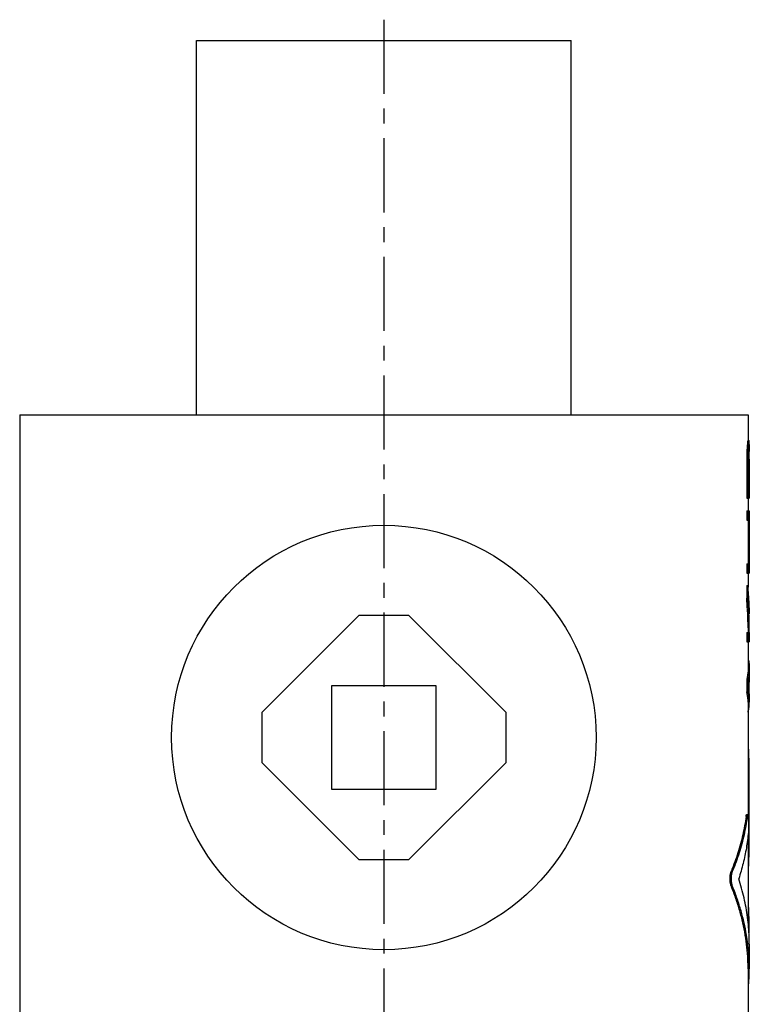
# Model space of a CAD drawing. Header units: millimetres. Extents: x 309 to 494, y 52 to 496.
# Tile 64 of 64: x 314 to 489, y 259 to 496. Entities that reach past the tile are written whole.
import ezdxf

# ---------------------------------------------------------------- set-up
doc = ezdxf.new("R2010")
doc.units = ezdxf.units.MM
doc.header["$LTSCALE"] = 47.498
doc.linetypes.add('CENTER', pattern=[0.6, 0.375, -0.075, 0.075, -0.075])
doc.layers.get('0').update_dxf_attribs({"linetype": 'CONTINUOUS'})
doc.layers.add('DEFAULT_1', color=7, linetype='CENTER')

msp = doc.modelspace()

# ---------------------------------------------------------------- linework, layer by layer
at = {"color": 7, "linetype": 'CONTINUOUS'}
for p, q in [((356.35, 400.81), (356.35, 490.81)), ((356.35, 490.81), (446.35, 490.81)), ((446.35, 400.81), (446.35, 490.81)), ((313.85, 400.81), (313.85, 245.81)), ((313.85, 400.81), (488.85, 400.81)), ((488.85, 400.81), (488.85, 394.68)), ((488.64, 393.18), (488.94, 393.18)), ((488.73, 394.31), (489.03, 394.31)), ((488.78, 394.68), (489.13, 394.68)), ((489.15, 393.75), (489.15, 392.06)), ((488.55, 391.68), (488.85, 391.68)), ((488.99, 391.31), (489.15, 391.31)), ((489.03, 392.06), (489.14, 392.06)), ((489.12, 392.43), (489.08, 392.43)), ((488.52, 389.81), (488.52, 380.81)), ((488.52, 389.81), (488.82, 389.81)), ((488.82, 389.81), (488.82, 380.81)), ((488.96, 390.18), (488.96, 383.06)), ((488.96, 390.18), (489.15, 390.18)), ((489.15, 390.2), (489.15, 380.81)), ((489.15, 383.06), (488.96, 383.06)), ((488.52, 380.81), (489.15, 380.81)), ((488.85, 380.81), (488.85, 377.81)), ((488.52, 377.81), (488.52, 375.56)), ((488.52, 377.81), (489.15, 377.81)), ((488.82, 377.81), (488.82, 375.56)), ((489.15, 377.81), (489.15, 362.81)), ((488.52, 375.56), (489.15, 375.56)), ((488.85, 375.56), (488.85, 365.06)), ((488.52, 365.06), (488.52, 362.81)), ((488.52, 365.06), (489.15, 365.06)), ((488.82, 365.06), (488.82, 362.81)), ((488.52, 362.81), (489.15, 362.81)), ((488.85, 362.81), (488.85, 359.42)), ((488.52, 359.81), (488.52, 356.81)), ((488.52, 359.81), (488.82, 359.81)), ((488.82, 359.81), (488.82, 356.81)), ((488.52, 356.81), (488.82, 356.81)), ((395.35, 352.66), (372, 329.31)), ((407.35, 352.66), (395.35, 352.66)), ((430.71, 329.31), (407.35, 352.66)), ((489.15, 353.29), (489.15, 353.06)), ((488.52, 348.56), (489.15, 348.56)), ((488.52, 348.56), (488.52, 346.31)), ((488.82, 348.56), (488.82, 346.31)), ((488.85, 349.66), (488.85, 348.56)), ((489.15, 348.56), (489.15, 346.31)), ((488.52, 346.31), (489.15, 346.31)), ((488.85, 346.31), (488.85, 339.85)), ((489.15, 339.85), (489.15, 337.8)), ((488.52, 337.31), (488.82, 337.31)), ((488.52, 337.31), (488.52, 334.31)), ((488.82, 337.31), (488.82, 334.31)), ((489.05, 336.43), (489.05, 335.18)), ((388.85, 310.81), (388.85, 335.81)), ((388.85, 335.81), (413.85, 335.81)), ((413.85, 335.81), (413.85, 310.81)), ((488.52, 334.31), (488.82, 334.31)), ((489.15, 333.81), (489.15, 331.76)), ((488.85, 331.76), (488.85, 304.79)), ((372, 329.31), (372, 317.31)), ((430.71, 317.31), (430.71, 329.31)), ((488.85, 320.68), (488.93, 320.68)), ((372, 317.31), (395.35, 293.95)), ((407.35, 293.95), (430.71, 317.31)), ((488.85, 318.31), (489.07, 318.31)), ((489.07, 318.31), (489.07, 294.53)), ((413.85, 310.81), (388.85, 310.81)), ((488.38, 304.31), (488.68, 304.31)), ((488.52, 304.79), (488.82, 304.79)), ((488.85, 299.78), (488.85, 278.99)), ((395.35, 293.95), (407.35, 293.95)), ((488.85, 294.53), (489.07, 294.53)), ((484.84, 291.27), (485.14, 291.27)), ((488.85, 292.15), (488.93, 292.15)), ((484.84, 287.47), (485.15, 287.47)), ((488.85, 282.65), (488.93, 282.65)), ((488.85, 280.27), (489.07, 280.27)), ((489.07, 280.27), (489.07, 276.38)), ((489.15, 273.62), (489.15, 267.68)), ((488.85, 267.7), (488.85, 245.81)), ((488.85, 264.1), (489.02, 264.1)), ((488.85, 263.63), (488.93, 263.63))]:
    msp.add_line(p, q, dxfattribs=at)
msp.add_circle((401.35, 323.31), 51, dxfattribs=at)
for points, start_tangent, end_tangent in [([(488.64, 393.18), (488.61, 392.68), (488.58, 392.18), (488.55, 391.68)], (-0.080117, -1.500427), (-0.095098, -1.499552)), ([(488.73, 394.31), (488.7, 393.93), (488.67, 393.56), (488.64, 393.18)], (-0.080121, -1.126049), (-0.106683, -1.123843)), ([(488.78, 394.68), (488.77, 394.56), (488.75, 394.43), (488.73, 394.31)], (-0.045085, -0.375984), (-0.059861, -0.373917)), ([(488.94, 393.18), (488.91, 392.68), (488.88, 392.18), (488.85, 391.68)], (-0.080186, -1.500426), (-0.095115, -1.499554)), ([(489.03, 394.31), (489, 393.93), (488.97, 393.56), (488.94, 393.18)], (-0.080304, -1.126047), (-0.106775, -1.123846)), ([(489.08, 394.68), (489.07, 394.56), (489.05, 394.43), (489.03, 394.31)], (-0.045274, -0.375984), (-0.059998, -0.373917)), ([(489.15, 394.31), (489.14, 394.43), (489.14, 394.56), (489.13, 394.68)], (-0.010001, 0.375298), (-0.025061, 0.374594)), ([(489.15, 393.75), (489.15, 393.93), (489.15, 394.31)], (0, 0.557162), (-0.006598, 0.557122)), ([(488.55, 391.68), (488.54, 391.06), (488.53, 390.43), (488.52, 389.81)], (-0.031709, -1.875011), (-0.033379, -1.874983)), ([(488.85, 391.68), (488.84, 391.06), (488.83, 390.43), (488.82, 389.81)], (-0.031715, -1.875011), (-0.033379, -1.874983)), ([(488.99, 391.31), (488.98, 390.93), (488.97, 390.56), (488.96, 390.18)], (-0.023391, -1.125018), (-0.025056, -1.124982)), ([(489.03, 392.06), (489.02, 391.81), (489, 391.56), (488.99, 391.31)], (-0.040125, -0.750189), (-0.046768, -0.749804)), ([(489.08, 392.43), (489.07, 392.31), (489.05, 392.18), (489.03, 392.06)], (-0.045274, -0.375984), (-0.059998, -0.373917)), ([(489.13, 392.26), (489.13, 392.31), (489.12, 392.43)], (-0.010414, 0.166813), (-0.013377, 0.166601)), ([(489.14, 392.22), (489.13, 392.26)], (-0.002415, 0.041672), (-0.002601, 0.041661)), ([(489.14, 392.14), (489.14, 392.18), (489.14, 392.22)], (-0.004085, 0.083339), (-0.004828, 0.083299)), ([(489.14, 392.06), (489.14, 392.14)], (-0.003339, 0.083316), (-0.004083, 0.083284)), ([(489.15, 391.89), (489.14, 392.06)], (-0.001896, 0.16674), (-0.002227, 0.166736)), ([(489.15, 391.31), (489.15, 391.56), (489.15, 391.81), (489.15, 391.89)], (-0.002567, 0.583277), (-0.006631, 0.583245)), ([(489.15, 390.2), (489.15, 390.56), (489.15, 390.93), (489.15, 391.31)], (0, 1.103556), (-0.001619, 1.103555)), ([(489.04, 356.82), (488.99, 357.55), (488.82, 359.81)], (-0.163135, 2.990816), (-0.280177, 2.982026)), ([(488.77, 353.27), (488.72, 354.05), (488.52, 356.81)], (-0.166854, 3.539804), (-0.32833, 3.528309)), ([(489.06, 353.29), (489.02, 354.05), (488.82, 356.81)], (-0.167381, 3.522689), (-0.326749, 3.511313)), ([(489.04, 356.8), (489.04, 356.82)], (-0.000949, 0.017474), (-0.000953, 0.017474)), ([(489.15, 353.06), (489.11, 355.3), (489.04, 356.8)], (-0.017408, 3.74751), (-0.203253, 3.742163)), ([(488.85, 349.66), (488.83, 351.3), (488.77, 353.27)], (0.000009, 3.609397), (-0.169945, 3.605372)), ([(489.07, 353.13), (489.06, 353.29)], (-0.00713, 0.156776), (-0.007449, 0.156762)), ([(489.07, 353.05), (489.07, 353.13)], (-0.003491, 0.078514), (-0.003571, 0.078511)), ([(489.15, 349.64), (489.13, 351.3), (489.07, 353.05)], (0.000008, 3.415454), (-0.15171, 3.412059)), ([(489.13, 354.46), (489.15, 353.29)], (0.039413, -1.164475), (0.000019, -1.164941)), ([(489.14, 348.56), (489.15, 349.64)], (0.015366, 1.082584), (0.000003, 1.082753)), ([(488.86, 342.24), (489.04, 341.32), (489.15, 339.86)], (0.5814, -2.332186), (0.000564, -2.402912)), ([(488.85, 339.85), (488.84, 339.32), (488.52, 337.31)], (0.000615, -2.570891), (-0.649194, -2.482888)), ([(489.15, 339.86), (489.14, 339.32), (488.94, 337.85)], (0.000474, -2.019741), (-0.406587, -1.977796)), ([(488.93, 337.78), (488.82, 337.31)], (-0.100989, -0.473966), (-0.122426, -0.468226)), ([(488.94, 337.85), (488.93, 337.78)], (-0.015128, -0.073588), (-0.015654, -0.073467)), ([(489.15, 337.8), (489.11, 336.93), (488.94, 335.81)], (-0.000058, -2.012874), (-0.420529, -1.967216)), ([(488.85, 331.76), (488.84, 332.29), (488.52, 334.31)], (0.000615, 2.570891), (-0.649194, 2.482889)), ([(488.93, 333.83), (488.82, 334.31)], (-0.100989, 0.473966), (-0.122426, 0.468226)), ([(488.94, 333.76), (488.93, 333.83)], (-0.015128, 0.073588), (-0.015654, 0.073467)), ([(489.15, 333.81), (489.11, 334.68), (488.94, 335.81)], (-0.000058, 2.012873), (-0.420529, 1.967215)), ([(489.15, 331.75), (489.14, 332.29), (488.94, 333.76)], (0.000474, 2.019741), (-0.406587, 1.977796)), ([(488.86, 329.38), (489.04, 330.29), (489.15, 331.75)], (0.5814, 2.332186), (0.000564, 2.402912)), ([(489.07, 318.31), (489.06, 318.77), (489.06, 319.21), (489.05, 319.62), (489.03, 319.98), (489.01, 320.28), (488.99, 320.5), (488.96, 320.64), (488.93, 320.68)], (0, 2.392885), (-1.532429, 0.069674)), ([(488.38, 304.31), (487.58, 299.92), (486.4, 295.56), (484.84, 291.27)], (-1.849981, -13.418916), (-5.124315, -12.539184)), ([(488.68, 304.31), (487.88, 299.92), (486.7, 295.57), (485.14, 291.27)], (-1.848724, -13.416999), (-5.112272, -12.541863)), ([(488.38, 304.31), (488.42, 304.55), (488.46, 304.71), (488.51, 304.78), (488.52, 304.78)], (0.068793, 0.498996), (0.460032, -0.133558)), ([(488.68, 304.31), (488.72, 304.55), (488.76, 304.71), (488.81, 304.78), (488.82, 304.78)], (0.068756, 0.498992), (0.459989, -0.133558)), ([(488.82, 304.78), (488.85, 304.76), (488.88, 304.65), (488.91, 304.46), (488.94, 304.18), (488.96, 303.84), (488.98, 303.44), (488.99, 303), (488.99, 302.54), (488.99, 302.07), (488.98, 301.62), (488.97, 301.2), (488.95, 300.82), (488.93, 300.51)], (3.927954, -1.140486), (-0.4052, -4.282138)), ([(488.93, 300.51), (488.44, 296.78), (487.66, 293.06), (486.62, 289.37)], (-1.073365, -11.343274), (-3.489176, -10.846549)), ([(488.93, 292.15), (488.96, 292.2), (488.99, 292.34), (489.01, 292.56), (489.03, 292.86), (489.05, 293.22), (489.06, 293.63), (489.06, 294.07), (489.07, 294.53)], (1.532424, 0.069947), (0, 2.392883)), ([(484.84, 287.47), (484.74, 287.76), (484.65, 288.12), (484.59, 288.51), (484.55, 288.93), (484.54, 289.37), (484.55, 289.8), (484.59, 290.23), (484.65, 290.62), (484.74, 290.97), (484.84, 291.27)], (-1.468341, 3.582991), (1.464827, 3.584429)), ([(485.15, 287.47), (485.04, 287.76), (484.96, 288.12), (484.9, 288.51), (484.86, 288.93), (484.85, 289.37), (484.86, 289.8), (484.9, 290.23), (484.96, 290.62), (485.04, 290.97), (485.14, 291.27)], (-1.46499, 3.583999), (1.461481, 3.585431)), ([(489.15, 273.61), (489.12, 275.4), (488.73, 280.07), (487.89, 284.74), (486.62, 289.37)], (0.000092, 16.029512), (-4.919211, 15.24767)), ([(488.85, 267.69), (488.8, 269.96), (488.57, 272.9), (488.17, 275.83), (487.6, 278.75), (486.85, 281.67), (485.93, 284.57), (484.84, 287.47)], (-0.000323, 20.302466), (-7.697465, 18.783065)), ([(488.79, 273.63), (488.47, 275.83), (487.9, 278.75), (487.16, 281.67), (486.24, 284.57), (485.15, 287.47)], (-1.72727, 14.248038), (-5.429715, 13.283431)), ([(489.07, 280.27), (489.06, 280.73), (489.06, 281.17), (489.05, 281.58), (489.03, 281.94), (489.01, 282.24), (488.99, 282.46), (488.96, 282.6), (488.93, 282.65)], (0, 2.392885), (-1.532429, 0.069674)), ([(489.15, 267.68), (489.1, 269.96), (488.87, 272.9), (488.79, 273.63)], (-0.000092, 5.967318), (-0.718136, 5.923818)), ([(489.02, 264.1), (489.15, 267.03), (489.15, 267.68)], (0.264105, 3.568584), (-0.000055, 3.578931)), ([(488.93, 263.63), (488.93, 263.63), (488.97, 263.69), (489, 263.85), (489.02, 264.1)], (0.362938, -0.144397), (0.036185, 0.488927))]:
    msp.add_spline(points, degree=3, dxfattribs=dict(at, start_tangent=start_tangent, end_tangent=end_tangent))
at = {"layer": 'DEFAULT_1', "color": 2, "linetype": 'CENTER'}
msp.add_line((401.35, 495.81), (401.35, 129.81), dxfattribs=at)

doc.saveas('drawing.dxf')
